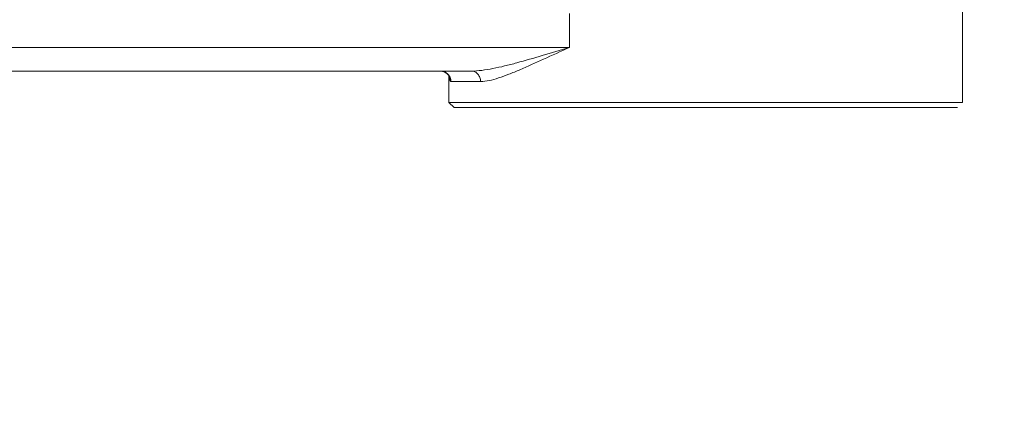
# Model space of a CAD drawing. Header units: millimetres. Extents: x 6756 to 17105, y -3613 to 3705.
# Tile 41 of 65: x 12967 to 13156, y 831 to 910. Entities that reach past the tile are written whole.
import ezdxf

# ---------------------------------------------------------------- set-up
doc = ezdxf.new("R2010")
doc.units = ezdxf.units.MM
doc.header["$PDSIZE"] = -5
doc.layers.get('0').update_dxf_attribs({"lineweight": 35})
for name, color, linetype, lineweight in [('尺寸线层', 3, 'Continuous', 18), ('粗实线层', 7, 'Continuous', 35), ('细实线层', 7, 'Continuous', 18)]:
    doc.layers.add(name, color=color, linetype=linetype, lineweight=lineweight)
doc.styles.add('标准', font='txt', dxfattribs={"width": 0.667})
doc.dimstyles.new('标准', dxfattribs={"dimscale": 15, "dimtxt": 3.5, "dimasz": 4, "dimexe": 2, "dimexo": 0, "dimtad": 1, "dimdsep": 46, "dimtxsty": '标准', "dimblk": '_CAXARROW', "dimcen": 0, "dimdle": 6, "dimazin": 2, "dimtfac": 0.707107, "dimtdec": 3, "dimtmove": 2, "dimatfit": 3, "dimfxl": 1, "dimfrac": 2, "dimtolj": 1, "dimarcsym": 1})

# ---------------------------------------------------------------- blocks, each defined once
blk = doc.blocks.new('324356')
at = {"layer": '细实线层'}
for p, q in [((-807.65, -147.38), (-807.65, -162.9)), ((-882.96, -151.89), (-882.96, -158.4)), ((-1031.07, -158.4), (-882.96, -158.4)), ((-1028.68, -162.9), (-901.73, -162.9)), ((-906.05, -163.76), (-906.05, -168.9)), ((-807.65, -168.9), (-807.65, -162.9)), ((-899.98, -164.9), (-905.64, -164.9)), ((-905.05, -169.9), (-906.05, -168.9)), ((-807.65, -168.9), (-906.05, -168.9)), ((-807.65, -168.9), (-807.65, -168.9)), ((-808.65, -169.9), (-905.05, -169.9))]:
    blk.add_line(p, q, dxfattribs=at)
blk.add_lwpolyline([(-907.63, -162.9), (-906.95, -163.02), (-906.42, -163.34), (-906.07, -163.72), (-905.93, -163.99), (-905.91, -164.04)], dxfattribs=at)
for points, knots in [([(-882.96, -158.4), (-884.69, -158.9), (-888.05, -159.91), (-892.18, -161.11), (-895.33, -161.93), (-897.55, -162.43), (-899.67, -162.79), (-901.06, -162.9), (-901.73, -162.9)], [0, 0, 0, 0, 3690.36936, 7155.893121, 8788.3867, 10343.041498, 11810.457946, 13182.75546, 13182.75546, 13182.75546, 13182.75546]), ([(-882.96, -158.4), (-884.62, -159.13), (-887.78, -160.56), (-891.62, -162.32), (-894.49, -163.51), (-896.44, -164.23), (-898.24, -164.74), (-899.42, -164.9), (-899.98, -164.9)], [0, 0, 0, 0, 3914.668098, 7487.569152, 9114.110098, 10612.593582, 11965.859933, 13164.049561, 13164.049561, 13164.049561, 13164.049561]), ([(-907.63, -162.9), (-907.37, -162.9), (-906.85, -163), (-906.19, -163.45), (-905.75, -164.11), (-905.64, -164.64), (-905.64, -164.9)], [0, 0, 0, 0, 2307.485822, 4620.190759, 6940.256526, 9265.513103, 9265.513103, 9265.513103, 9265.513103]), ([(-905.64, -164.9), (-905.68, -164.9), (-905.75, -164.84), (-905.8, -164.75), (-905.85, -164.58), (-905.91, -164.32), (-905.94, -164.08), (-905.95, -163.95)], [0, 0, 0, 0, 1339.364052, 2353.99388, 3641.277382, 7012.28067, 11338.580273, 11338.580273, 11338.580273, 11338.580273]), ([(-901.73, -162.9), (-901.5, -162.9), (-901.03, -163.01), (-900.45, -163.46), (-900.07, -164.13), (-899.98, -164.64), (-899.98, -164.9)], [0, 0, 0, 0, 2159.194092, 4403.735756, 6763.713465, 9202.021058, 9202.021058, 9202.021058, 9202.021058])]:
    blk.add_open_spline(points, degree=3, knots=knots, dxfattribs=at)
blk = doc.blocks.new('_CAXARROW')
blk.add_hatch(color=0).paths.add_polyline_path([(0, 0), (-1, 0.125), (-1, -0.125)], flags=0)
blk = doc.blocks.new('*X29')
at = {"layer": 'Defpoints', "color": 0, "transparency": 16777216}
for p in [(11929.32, 1449.65), (15982.04, 675.5)]:
    blk.add_point(p, dxfattribs=at)
at = {"layer": '尺寸线层', "color": 0, "linetype": 'Continuous', "lineweight": -2, "transparency": 16777216}
blk.add_line((15923.11, 686.76), (11988.26, 1438.39), dxfattribs=at)
at = {"layer": '尺寸线层', "color": 0, "lineweight": -2, "transparency": 16777216, "xscale": 60, "yscale": 60, "zscale": 60}
for p, rotation in [((11929.32, 1449.65), 169.1856160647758), ((15982.04, 675.5), 349.1856160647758)]:
    blk.add_blockref('_CAXARROW', p, dxfattribs=dict(at, rotation=rotation))
at = {"layer": '尺寸线层', "color": 0, "transparency": 16777216, "insert": (11668.98, 1499.38), "char_height": 52.5, "attachment_point": 5, "rotation": 349.1856, "style": '标准', "bg_fill": 3, "box_fill_scale": 1.1, "bg_fill_color": 256, "bg_fill_true_color": 13158600, "bg_fill_transparency": 0}
blk.add_mtext('\\A1;%%C4126', dxfattribs=at)
blk = doc.blocks.new('*X30')
at = {"layer": 'Defpoints', "color": 0, "transparency": 16777216}
for p in [(13396.38, 1279.78), (14514.99, 845.37)]:
    blk.add_point(p, dxfattribs=at)
at = {"layer": '尺寸线层', "color": 0, "linetype": 'Continuous', "lineweight": -2, "transparency": 16777216}
blk.add_line((14459.06, 867.09), (13452.31, 1258.06), dxfattribs=at)
at = {"layer": '尺寸线层', "color": 0, "lineweight": -2, "transparency": 16777216, "xscale": 60, "yscale": 60, "zscale": 60}
for p, rotation in [((13396.38, 1279.78), 158.7766151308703), ((14514.99, 845.37), 338.7766151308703)]:
    blk.add_blockref('_CAXARROW', p, dxfattribs=dict(at, rotation=rotation))
at = {"layer": '尺寸线层', "color": 0, "transparency": 16777216, "insert": (13147.51, 1376.42), "char_height": 52.5, "attachment_point": 5, "rotation": 338.7766, "style": '标准', "bg_fill": 3, "box_fill_scale": 1.1, "bg_fill_color": 256, "bg_fill_true_color": 13158600, "bg_fill_transparency": 0}
blk.add_mtext('\\A1;%%C1200\\P建议最小半径', dxfattribs=at)

msp = doc.modelspace()

# ---------------------------------------------------------------- linework, layer by layer
at = {"layer": '粗实线层', "color": 8}
msp.add_arc((13955.682, 1062.575), 2063, 3, 357, dxfattribs=at)

# ---------------------------------------------------------------- block references
at = {"layer": '粗实线层'}
msp.add_blockref('324356', (13955.682, 1062.575), dxfattribs=at)

# ---------------------------------------------------------------- next in the draw order: dimensions: what is measured, and where the dimension line sits
at = {"layer": '尺寸线层'}
dim = msp.add_diameter_dim_2p(p1=(15982.044, 675.499), p2=(11929.321, 1449.651), dimstyle='标准', override={"dimpost": '%%C<>', "dimsah": 1, "dimtfill": 1, "dimtzin": 8}, dxfattribs=at)
dim.commit()
dim.dimension.update_dxf_attribs({"geometry": '*X29', "text_midpoint": (11668.983, 1499.381), "dimtype": 163})

# ---------------------------------------------------------------- next in the draw order: dimensions: what is measured, and where the dimension line sits
dim = msp.add_diameter_dim_2p(p1=(14514.988, 845.372), p2=(13396.376, 1279.778), dimstyle='标准', override={"dimpost": '%%C<>\\X建议最小半径', "dimsah": 1, "dimtfac": 1, "dimtfill": 1, "dimtzin": 8}, dxfattribs=at)
dim.commit()
dim.dimension.update_dxf_attribs({"geometry": '*X30', "text_midpoint": (13147.511, 1376.423), "dimtype": 163})

doc.saveas('drawing.dxf')
